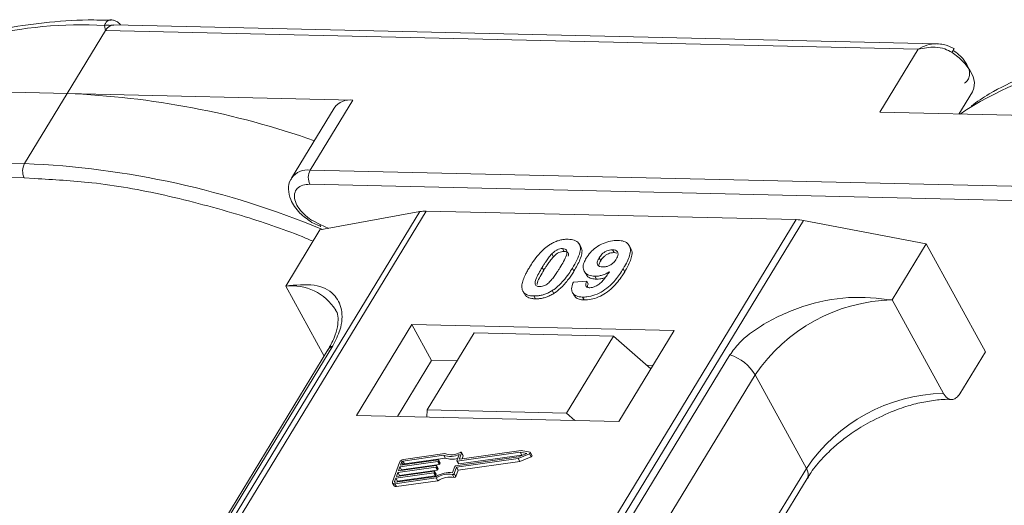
# Model space of a CAD drawing. Header units: millimetres. Extents: x 2145 to 3607, y 659 to 1692.
# Tile 55 of 85: x 3032 to 3075, y 1611 to 1632. Entities that reach past the tile are written whole.
import ezdxf

# ---------------------------------------------------------------- set-up
doc = ezdxf.new("R2010")
doc.units = ezdxf.units.MM

msp = doc.modelspace()

# ---------------------------------------------------------------- linework, layer by layer
at = {"color": 7, "linetype": 'Continuous', "lineweight": 15}
for p, q in [((3035.998, 1631.589), (3035.961, 1631.807)), ((3072.433, 1631.01), (3036.363, 1631.838)), ((3034.317, 1628.826), (3035.998, 1631.589)), ((3035.998, 1631.589), (3071.605, 1630.771)), ((3071.605, 1630.771), (3069.925, 1628.009)), ((3021.798, 1629.114), (3034.317, 1628.826)), ((3034.317, 1628.826), (3032.45, 1625.757)), ((3046.836, 1628.539), (3034.317, 1628.826)), ((3073.393, 1627.93), (3073.985, 1628.903)), ((3044.969, 1625.47), (3046.836, 1628.539)), ((3046.022, 1628.193), (3044.155, 1625.124)), ((3069.925, 1628.009), (3082.444, 1627.722)), ((3032.45, 1625.757), (2996.842, 1626.574)), ((2996.828, 1625.952), (3032.435, 1625.135)), ((3080.576, 1624.653), (3044.969, 1625.47)), ((3032.435, 1625.135), (3032.89, 1625.102)), ((3044.954, 1624.848), (3080.562, 1624.031)), ((3049.768, 1623.652), (3028.088, 1588.022)), ((3028.357, 1588.016), (3050.054, 1623.673)), ((3045.391, 1622.846), (3049.768, 1623.652)), ((3050.054, 1623.673), (3066.271, 1623.301)), ((3066.271, 1623.301), (3044.574, 1587.644)), ((3044.907, 1587.636), (3066.587, 1623.266)), ((3045.034, 1623.182), (3045.428, 1623.006)), ((3045.403, 1623.087), (3045.04, 1623.274)), ((3066.587, 1623.266), (3071.968, 1622.236)), ((3045.391, 1622.846), (3043.897, 1620.391)), ((3045.781, 1622.918), (3045.403, 1623.087)), ((3056.03, 1622.033), (3056.099, 1621.906)), ((3056.828, 1622.103), (3056.759, 1622.229)), ((3058.284, 1621.856), (3058.215, 1621.982)), ((3059.015, 1622.038), (3058.946, 1622.164)), ((3070.475, 1619.781), (3071.968, 1622.236)), ((3071.968, 1622.236), (3074.555, 1617.508)), ((3055.558, 1621.799), (3055.627, 1621.673)), ((3057.63, 1621.623), (3057.699, 1621.497)), ((3058.284, 1621.856), (3058.412, 1621.831)), ((3055.136, 1621.208), (3055.205, 1621.082)), ((3056.528, 1621.047), (3056.459, 1621.173)), ((3056.976, 1621.043), (3057.045, 1620.917)), ((3058.751, 1621.017), (3058.682, 1621.143)), ((3056.5, 1620.565), (3057.084, 1620.604)), ((3057.084, 1620.604), (3057.153, 1620.478)), ((3057.441, 1620.819), (3057.51, 1620.693)), ((3043.897, 1620.391), (3045.579, 1617.316)), ((3055.573, 1620.189), (3055.642, 1620.063)), ((3054.341, 1620.092), (3054.41, 1619.966)), ((3054.766, 1619.955), (3054.835, 1619.829)), ((3056.465, 1620.099), (3056.534, 1619.973)), ((3056.899, 1619.906), (3056.968, 1619.78)), ((3072.716, 1615.684), (3070.475, 1619.781)), ((3049.428, 1618.708), (3047, 1614.719)), ((3060.921, 1618.445), (3049.428, 1618.708)), ((3049.428, 1618.708), (3050.29, 1617.132)), ((3058.493, 1614.455), (3060.921, 1618.445)), ((3052.151, 1618.335), (3050.096, 1614.959)), ((3058.256, 1618.195), (3052.151, 1618.335)), ((3056.202, 1614.819), (3058.256, 1618.195)), ((3058.256, 1618.195), (3059.9, 1616.767)), ((3045.743, 1617.586), (3030.431, 1592.42)), ((3030.645, 1592.607), (3045.958, 1617.772)), ((3063.362, 1617.373), (3048.049, 1592.207)), ((3073.435, 1615.667), (3074.555, 1617.508)), ((3050.29, 1617.132), (3048.796, 1614.677)), ((3051.403, 1617.107), (3050.29, 1617.132)), ((3059.987, 1616.91), (3059.73, 1616.916)), ((3049.157, 1591.33), (3064.47, 1616.496)), ((3066.711, 1612.398), (3064.47, 1616.496)), ((3047, 1614.719), (3058.493, 1614.455)), ((3050.096, 1614.959), (3050.073, 1614.648)), ((3056.202, 1614.819), (3050.096, 1614.959)), ((3056.57, 1614.499), (3056.202, 1614.819)), ((3050.821, 1612.97), (3049.033, 1612.716)), ((3050.875, 1613.045), (3049.058, 1612.787)), ((3049.102, 1612.59), (3050.89, 1612.843)), ((3050.89, 1612.843), (3050.821, 1612.97)), ((3051.334, 1612.504), (3054.093, 1612.896)), ((3051.377, 1612.443), (3054.086, 1612.827)), ((3051.394, 1612.731), (3051.492, 1613.005)), ((3054.17, 1613.109), (3051.41, 1612.717)), ((3051.479, 1612.591), (3054.239, 1612.982)), ((3051.511, 1612.815), (3051.603, 1613.072)), ((3054.214, 1613.182), (3051.527, 1612.801)), ((3051.672, 1612.964), (3051.603, 1613.09)), ((3051.603, 1613.072), (3051.672, 1612.946)), ((3051.625, 1612.815), (3051.672, 1612.946)), ((3054.086, 1612.827), (3054.578, 1613.035)), ((3054.155, 1612.701), (3054.086, 1612.827)), ((3054.093, 1612.896), (3054.455, 1613.048)), ((3054.155, 1612.701), (3054.647, 1612.909)), ((3054.455, 1613.048), (3054.17, 1613.109)), ((3054.239, 1612.982), (3054.17, 1613.109)), ((3054.602, 1613.1), (3054.214, 1613.182)), ((3054.239, 1612.982), (3054.279, 1612.974)), ((3054.578, 1613.035), (3054.647, 1612.909)), ((3054.686, 1612.963), (3054.617, 1613.089)), ((3048.883, 1612.661), (3048.577, 1611.81)), ((3050.469, 1612.448), (3048.809, 1612.213)), ((3048.834, 1612.284), (3050.494, 1612.519)), ((3048.898, 1612.461), (3048.834, 1612.284)), ((3050.558, 1612.697), (3048.898, 1612.461)), ((3048.967, 1612.335), (3048.898, 1612.461)), ((3048.923, 1612.532), (3050.584, 1612.768)), ((3048.974, 1612.674), (3048.923, 1612.532)), ((3048.967, 1612.335), (3050.627, 1612.571)), ((3049.043, 1612.549), (3048.974, 1612.674)), ((3049.033, 1612.716), (3049.102, 1612.59)), ((3050.538, 1612.322), (3050.469, 1612.448)), ((3050.511, 1612.505), (3050.498, 1612.469)), ((3050.567, 1612.343), (3050.498, 1612.469)), ((3050.58, 1612.388), (3050.511, 1612.514)), ((3050.58, 1612.379), (3050.511, 1612.505)), ((3050.627, 1612.571), (3050.558, 1612.697)), ((3050.6, 1612.753), (3050.587, 1612.718)), ((3050.656, 1612.592), (3050.587, 1612.718)), ((3050.669, 1612.636), (3050.6, 1612.762)), ((3050.669, 1612.627), (3050.6, 1612.753)), ((3050.656, 1612.592), (3050.669, 1612.627)), ((3051.206, 1612.209), (3051.305, 1612.483)), ((3051.279, 1612.168), (3051.377, 1612.443)), ((3051.446, 1612.317), (3051.377, 1612.443)), ((3051.394, 1612.722), (3051.463, 1612.596)), ((3051.479, 1612.591), (3051.41, 1612.717)), ((3051.446, 1612.317), (3054.155, 1612.701)), ((3051.519, 1612.801), (3051.511, 1612.815)), ((3066.711, 1612.398), (3051.551, 1587.484)), ((3048.719, 1611.964), (3048.668, 1611.823)), ((3048.676, 1611.723), (3050.493, 1611.981)), ((3048.702, 1611.794), (3050.489, 1612.047)), ((3050.38, 1612.2), (3048.719, 1611.964)), ((3048.788, 1611.838), (3048.719, 1611.964)), ((3048.745, 1612.035), (3050.405, 1612.271)), ((3048.809, 1612.213), (3048.745, 1612.035)), ((3048.788, 1611.838), (3050.449, 1612.074)), ((3048.878, 1612.087), (3048.809, 1612.213)), ((3048.865, 1612.052), (3048.878, 1612.087)), ((3048.878, 1612.087), (3050.538, 1612.322)), ((3048.954, 1612.301), (3048.967, 1612.335)), ((3050.449, 1612.074), (3050.38, 1612.2)), ((3050.422, 1612.257), (3050.409, 1612.221)), ((3050.478, 1612.095), (3050.409, 1612.221)), ((3050.49, 1612.14), (3050.421, 1612.266)), ((3050.422, 1612.257), (3050.491, 1612.131)), ((3050.478, 1612.095), (3050.491, 1612.131)), ((3050.562, 1611.855), (3050.493, 1611.981)), ((3050.567, 1612.343), (3050.58, 1612.379)), ((3051.201, 1612.127), (3051.27, 1612.001)), ((3051.347, 1612.042), (3051.279, 1612.168)), ((3051.347, 1612.042), (3051.446, 1612.317)), ((3048.578, 1611.755), (3048.647, 1611.629)), ((3048.668, 1611.823), (3048.684, 1611.794)), ((3048.745, 1611.597), (3048.676, 1611.723)), ((3048.745, 1611.597), (3050.562, 1611.855)), ((3048.776, 1611.804), (3048.788, 1611.838)), ((3051.849, 1587.477), (3066.745, 1611.957))]:
    msp.add_line(p, q, dxfattribs=at)
at = {"color": 7, "linetype": 'Continuous', "lineweight": 15, "flags": 128}
for points in [[(3073.985, 1628.903), (3074.053, 1629.062), (3074.073, 1629.305), (3074.014, 1629.574), (3073.877, 1629.856), (3073.671, 1630.135), (3073.405, 1630.399), (3073.093, 1630.634)], [(3073.746, 1628.129), (3073.701, 1628.099), (3073.457, 1627.928)], [(3051.549, 1613.094), (3051.561, 1613.099), (3051.573, 1613.101), (3051.583, 1613.101), (3051.592, 1613.099), (3051.599, 1613.094), (3051.603, 1613.088), (3051.605, 1613.08), (3051.603, 1613.072)], [(3054.602, 1613.1), (3054.611, 1613.096), (3054.617, 1613.09), (3054.62, 1613.081), (3054.618, 1613.071), (3054.612, 1613.061), (3054.603, 1613.051), (3054.592, 1613.042), (3054.578, 1613.035)], [(3054.647, 1612.909), (3054.66, 1612.916), (3054.672, 1612.924), (3054.681, 1612.935), (3054.687, 1612.945), (3054.689, 1612.955), (3054.686, 1612.963)], [(3050.494, 1612.519), (3050.499, 1612.52), (3050.503, 1612.519), (3050.506, 1612.518), (3050.509, 1612.516), (3050.511, 1612.514), (3050.512, 1612.511), (3050.512, 1612.508), (3050.511, 1612.505)], [(3050.584, 1612.768), (3050.588, 1612.768), (3050.592, 1612.768), (3050.595, 1612.766), (3050.598, 1612.765), (3050.6, 1612.762), (3050.601, 1612.76), (3050.601, 1612.757), (3050.6, 1612.753)], [(3051.41, 1612.717), (3051.406, 1612.716), (3051.402, 1612.717), (3051.399, 1612.718), (3051.396, 1612.72), (3051.394, 1612.722), (3051.393, 1612.725), (3051.393, 1612.728), (3051.394, 1612.731)], [(3051.527, 1612.801), (3051.523, 1612.8), (3051.519, 1612.801), (3051.516, 1612.802), (3051.513, 1612.804), (3051.511, 1612.806), (3051.51, 1612.809), (3051.51, 1612.812), (3051.511, 1612.815)], [(3050.405, 1612.271), (3050.41, 1612.271), (3050.413, 1612.271), (3050.417, 1612.27), (3050.419, 1612.268), (3050.421, 1612.266), (3050.422, 1612.263), (3050.423, 1612.26), (3050.422, 1612.257)], [(3048.676, 1611.723), (3048.65, 1611.721), (3048.626, 1611.723), (3048.606, 1611.73), (3048.59, 1611.74), (3048.579, 1611.754), (3048.573, 1611.77), (3048.572, 1611.789), (3048.577, 1611.81)], [(3048.668, 1611.823), (3048.667, 1611.816), (3048.667, 1611.809), (3048.669, 1611.804), (3048.673, 1611.799), (3048.678, 1611.796), (3048.685, 1611.794), (3048.693, 1611.793), (3048.702, 1611.794)]]:
    msp.add_lwpolyline(points, dxfattribs=at)
at = {"color": 7, "linetype": 'Continuous', "lineweight": 15}
for centre, radius, start, end in [((3034.889, 1614.051), 17.788, 86.5445, 121.4052), ((3036.085, 1631.442), 0.385, 70.0796, 108.8478), ((3072.43, 1631.1), 0.81, 324.8839, 338.0058), ((3083.015, 1612.946), 17.788, 86.5445, 121.4052), ((3032.902, 1591.978), 36.876, 70.6012, 87.8011), ((3046.712, 1627.701), 0.847, 81.5639, 144.4913), ((3033.043, 1625.433), 0.676, 151.2883, 206.0774), ((3030.913, 1587.901), 37.888, 67.3508, 87.6751), ((3044.845, 1624.631), 0.849, 81.6058, 144.0845), ((3045.562, 1625.145), 0.676, 151.2883, 206.0774), ((3050.014, 1622.269), 1.404, 88.3644, 100.0749), ((3066.219, 1621.378), 1.923, 78.9596, 88.4511), ((3045.516, 1623.057), 0.118, 165.0867, 215.6979), ((3044.137, 1618.083), 2.32, 32.7281, 95.9449), ((3070.642, 1612.344), 7.439, 91.2925, 146.0732), ((3046.156, 1617.329), 0.486, 114.0472, 148.0355), ((3062.72, 1615.424), 2.052, 31.4947, 71.765), ((3072.884, 1608.246), 7.439, 91.2925, 146.0732), ((3051.112, 1613.829), 0.907, 251.2927, 294.8085), ((3051.157, 1613.813), 0.819, 249.8549, 298.6145), ((3051.171, 1613.646), 0.85, 250.6487, 287.8017), ((3051.652, 1612.954), 0.0214, 336.1246, 26.8104), ((3049.088, 1612.56), 0.229, 97.4207, 153.8527), ((3049.043, 1612.64), 0.0762, 97.4207, 153.8527), ((3049.112, 1612.513), 0.0769, 97.5763, 152.4403), ((3050.464, 1612.486), 0.0381, 277.4207, 333.8527), ((3050.553, 1612.734), 0.0381, 277.4207, 333.8527), ((3050.622, 1612.608), 0.0381, 277.4207, 333.8527), ((3050.659, 1612.631), 0.011, 336.9348, 26.0002), ((3051.339, 1612.466), 0.0381, 97.4207, 153.8527), ((3051.475, 1612.605), 0.0149, 216.6597, 287.1115), ((3066.37, 1612.151), 0.422, 332.7392, 35.9387), ((3050.375, 1612.238), 0.0381, 277.4207, 333.8527), ((3050.444, 1612.112), 0.0381, 277.4207, 333.8527), ((3051.092, 1611.041), 1.173, 84.4424, 120.9301), ((3050.481, 1612.135), 0.011, 336.9348, 26.0002), ((3051.035, 1611.144), 0.998, 80.3986, 122.9491), ((3050.533, 1612.36), 0.0381, 277.4207, 333.8527), ((3051.104, 1611.017), 0.998, 80.3986, 122.9491), ((3050.57, 1612.383), 0.011, 336.9348, 26.0002), ((3051.212, 1612.2), 0.0736, 261.7629, 334.647), ((3051.281, 1612.074), 0.0736, 261.7629, 334.647), ((3048.719, 1611.682), 0.0892, 216.6597, 287.1115)]:
    msp.add_arc(centre, radius, start, end, dxfattribs=at)
for points, knots in [([(3036.253, 1632.039), (3035.911, 1632.047), (3034.897, 1632.071), (3033.294, 1631.951), (3031.451, 1631.684), (3029.708, 1631.258), (3028.082, 1630.672), (3026.769, 1630.053), (3026.066, 1629.57), (3025.806, 1629.391)], [0, 0, 0, 0, 0.082192, 0.244094, 0.406946, 0.570776, 0.735755, 0.902211, 1, 1, 1, 1]), ([(3035.961, 1631.807), (3035.971, 1631.84), (3035.992, 1631.912), (3036.059, 1631.994), (3036.145, 1632.043), (3036.213, 1632.067), (3036.25, 1632.055), (3036.254, 1632.054)], [0, 0, 0, 0, 0.2169636, 0.4741671, 0.7154281, 0.9711189, 1, 1, 1, 1]), ([(3036.363, 1631.827), (3036.324, 1631.829), (3036.275, 1631.832), (3036.227, 1631.809), (3036.216, 1631.804)], [0, 0, 0, 0, 0.778572, 1, 1, 1, 1]), ([(3036.661, 1631.831), (3036.654, 1631.841), (3036.615, 1631.898), (3036.519, 1631.972), (3036.383, 1632.043), (3036.29, 1632.053), (3036.243, 1632.057)], [0, 0, 0, 0, 0.066072, 0.374284, 0.687294, 1, 1, 1, 1]), ([(3071.605, 1630.771), (3071.732, 1630.838), (3071.984, 1630.972), (3072.258, 1630.998), (3072.395, 1631.01)], [0, 0, 0, 0, 0.500456, 1, 1, 1, 1]), ([(3073.181, 1630.796), (3073.033, 1630.87), (3072.794, 1630.988), (3072.533, 1631.004), (3072.434, 1631.01)], [0, 0, 0, 0, 0.6234767, 1, 1, 1, 1]), ([(3084.379, 1630.935), (3084.038, 1630.943), (3083.024, 1630.967), (3081.42, 1630.846), (3079.577, 1630.579), (3077.835, 1630.154), (3076.209, 1629.567), (3074.895, 1628.949), (3074.193, 1628.466), (3073.933, 1628.287)], [0, 0, 0, 0, 0.082192, 0.244094, 0.406946, 0.570776, 0.735755, 0.902211, 1, 1, 1, 1]), ([(3073.093, 1630.634), (3072.989, 1630.688), (3072.759, 1630.809), (3072.238, 1630.893), (3071.853, 1630.819), (3071.605, 1630.771)], [0, 0, 0, 0, 0.2270634, 0.5015869, 1, 1, 1, 1]), ([(3073.643, 1629.285), (3073.697, 1629.329), (3073.807, 1629.418), (3073.873, 1629.618), (3073.862, 1629.85), (3073.784, 1630.017), (3073.746, 1630.1)], [0, 0, 0, 0, 0.245513, 0.5, 0.754487, 1, 1, 1, 1]), ([(3032.89, 1625.102), (3033.72, 1625.056), (3035.562, 1624.955), (3038.613, 1624.413), (3041.707, 1623.581), (3043.892, 1622.862), (3044.933, 1622.422), (3045.092, 1622.354)], [0, 0, 0, 0, 0.216275, 0.479557, 0.750255, 0.961851, 1, 1, 1, 1]), ([(3044.169, 1625.121), (3044.152, 1625.101), (3044.038, 1624.969), (3043.999, 1624.62), (3044.083, 1624.219), (3044.276, 1623.872), (3044.56, 1623.517), (3044.851, 1623.311), (3045.034, 1623.182)], [0, 0, 0, 0, 0.037615, 0.241517, 0.451999, 0.598171, 0.747954, 1, 1, 1, 1]), ([(3045.04, 1623.274), (3045.037, 1623.276), (3044.902, 1623.345), (3044.674, 1623.55), (3044.416, 1623.855), (3044.279, 1624.168), (3044.265, 1624.451), (3044.383, 1624.679), (3044.619, 1624.827), (3044.844, 1624.841), (3044.954, 1624.848)], [0, 0, 0, 0, 0.003628, 0.149327, 0.295025, 0.432885, 0.570744, 0.716442, 0.862141, 1, 1, 1, 1]), ([(3055.472, 1622.207), (3055.523, 1622.237), (3055.626, 1622.299), (3055.79, 1622.367), (3055.957, 1622.414), (3056.092, 1622.435), (3056.2, 1622.442), (3056.252, 1622.442), (3056.279, 1622.442)], [0, 0, 0, 0, 0.193776, 0.3936, 0.587864, 0.788908, 0.894169, 1, 1, 1, 1]), ([(3056.279, 1622.442), (3056.372, 1622.433), (3056.56, 1622.416), (3056.739, 1622.289), (3056.824, 1622.104), (3056.781, 1621.731), (3056.596, 1621.41), (3056.459, 1621.173)], [0, 0, 0, 0, 0.147566, 0.296688, 0.431278, 0.580404, 1, 1, 1, 1]), ([(3057.063, 1621.612), (3057.118, 1621.694), (3057.23, 1621.86), (3057.492, 1622.09), (3057.804, 1622.267), (3058.143, 1622.38), (3058.347, 1622.388), (3058.453, 1622.392)], [0, 0, 0, 0, 0.197927, 0.397728, 0.597413, 0.790584, 1, 1, 1, 1]), ([(3058.453, 1622.392), (3058.547, 1622.383), (3058.734, 1622.366), (3058.917, 1622.235), (3059.013, 1622.043), (3058.985, 1621.711), (3058.834, 1621.398), (3058.704, 1621.18), (3058.682, 1621.143)], [0, 0, 0, 0, 0.148288, 0.297745, 0.443713, 0.607791, 0.934708, 1, 1, 1, 1]), ([(3054.584, 1621.221), (3054.635, 1621.303), (3054.752, 1621.489), (3055.002, 1621.812), (3055.26, 1622.069), (3055.451, 1622.194), (3055.472, 1622.207)], [0, 0, 0, 0, 0.236731, 0.537555, 0.949668, 1, 1, 1, 1]), ([(3055.558, 1621.799), (3055.601, 1621.841), (3055.67, 1621.909), (3055.795, 1621.985), (3055.908, 1622.023), (3055.986, 1622.032), (3056.025, 1622.032), (3056.03, 1622.033)], [0, 0, 0, 0, 0.334804, 0.542561, 0.750382, 0.970721, 1, 1, 1, 1]), ([(3055.627, 1621.673), (3055.67, 1621.715), (3055.739, 1621.783), (3055.864, 1621.859), (3055.977, 1621.897), (3056.055, 1621.906), (3056.094, 1621.906), (3056.099, 1621.906)], [0, 0, 0, 0, 0.334804, 0.542561, 0.750382, 0.970721, 1, 1, 1, 1]), ([(3056.03, 1622.033), (3056.069, 1622.028), (3056.139, 1622.02), (3056.205, 1621.971), (3056.231, 1621.879), (3056.197, 1621.709), (3056.075, 1621.467), (3055.965, 1621.283), (3055.91, 1621.19)], [0, 0, 0, 0, 0.104614, 0.188814, 0.273512, 0.444127, 0.719481, 1, 1, 1, 1]), ([(3056.099, 1621.906), (3056.138, 1621.902), (3056.208, 1621.894), (3056.273, 1621.845), (3056.296, 1621.778), (3056.284, 1621.724), (3056.278, 1621.698)], [0, 0, 0, 0, 0.293658, 0.530016, 0.767769, 1, 1, 1, 1]), ([(3056.528, 1621.047), (3056.577, 1621.129), (3056.727, 1621.384), (3056.871, 1621.722), (3056.894, 1621.999), (3056.833, 1622.075), (3056.816, 1622.096)], [0, 0, 0, 0, 0.220552, 0.687786, 0.91457, 1, 1, 1, 1]), ([(3057.63, 1621.623), (3057.665, 1621.676), (3057.721, 1621.761), (3057.842, 1621.87), (3057.96, 1621.934), (3058.091, 1621.977), (3058.171, 1621.98), (3058.215, 1621.982)], [0, 0, 0, 0, 0.2913202, 0.4655393, 0.6416315, 0.798664, 1, 1, 1, 1]), ([(3058.215, 1621.982), (3058.261, 1621.977), (3058.355, 1621.966), (3058.436, 1621.891), (3058.469, 1621.792), (3058.442, 1621.679), (3058.401, 1621.605), (3058.382, 1621.571)], [0, 0, 0, 0, 0.207955, 0.420406, 0.62732, 0.827707, 1, 1, 1, 1]), ([(3058.751, 1621.017), (3058.799, 1621.099), (3058.944, 1621.347), (3059.072, 1621.68), (3059.08, 1621.944), (3059.017, 1622.016), (3059.004, 1622.031)], [0, 0, 0, 0, 0.227122, 0.68486, 0.934898, 1, 1, 1, 1]), ([(3055.136, 1621.208), (3055.162, 1621.249), (3055.212, 1621.331), (3055.284, 1621.442), (3055.351, 1621.54), (3055.414, 1621.627), (3055.481, 1621.714), (3055.532, 1621.771), (3055.558, 1621.799)], [0, 0, 0, 0, 0.2059417, 0.4119594, 0.558149, 0.7045024, 0.8518015, 1, 1, 1, 1]), ([(3055.205, 1621.082), (3055.23, 1621.123), (3055.281, 1621.205), (3055.353, 1621.316), (3055.42, 1621.414), (3055.483, 1621.501), (3055.549, 1621.588), (3055.601, 1621.645), (3055.627, 1621.673)], [0, 0, 0, 0, 0.205942, 0.411959, 0.558149, 0.704502, 0.851801, 1, 1, 1, 1]), ([(3057.441, 1620.819), (3057.348, 1620.829), (3057.162, 1620.849), (3056.991, 1620.987), (3056.913, 1621.179), (3056.946, 1621.399), (3057.027, 1621.548), (3057.063, 1621.612)], [0, 0, 0, 0, 0.210189, 0.421773, 0.623603, 0.837034, 1, 1, 1, 1]), ([(3057.783, 1621.226), (3057.737, 1621.231), (3057.651, 1621.24), (3057.568, 1621.3), (3057.537, 1621.382), (3057.558, 1621.494), (3057.603, 1621.575), (3057.63, 1621.623)], [0, 0, 0, 0, 0.213937, 0.398075, 0.583091, 0.751666, 1, 1, 1, 1]), ([(3057.617, 1621.276), (3057.619, 1621.302), (3057.626, 1621.372), (3057.671, 1621.449), (3057.699, 1621.497)], [0, 0, 0, 0, 0.366323, 1, 1, 1, 1]), ([(3057.699, 1621.497), (3057.734, 1621.55), (3057.79, 1621.635), (3057.911, 1621.744), (3058.029, 1621.808), (3058.16, 1621.851), (3058.24, 1621.854), (3058.284, 1621.856)], [0, 0, 0, 0, 0.29132, 0.465539, 0.641632, 0.798664, 1, 1, 1, 1]), ([(3058.382, 1621.571), (3058.349, 1621.522), (3058.294, 1621.44), (3058.169, 1621.338), (3058.041, 1621.273), (3057.907, 1621.23), (3057.825, 1621.228), (3057.783, 1621.226)], [0, 0, 0, 0, 0.267394, 0.447214, 0.627122, 0.813065, 1, 1, 1, 1]), ([(3054.262, 1620.222), (3054.254, 1620.256), (3054.238, 1620.325), (3054.249, 1620.472), (3054.299, 1620.662), (3054.389, 1620.87), (3054.487, 1621.057), (3054.551, 1621.166), (3054.584, 1621.221)], [0, 0, 0, 0, 0.118441, 0.239346, 0.459593, 0.684925, 0.84224, 1, 1, 1, 1]), ([(3055.015, 1620.364), (3054.969, 1620.37), (3054.895, 1620.38), (3054.835, 1620.436), (3054.817, 1620.532), (3054.854, 1620.702), (3054.978, 1620.942), (3055.083, 1621.119), (3055.136, 1621.208)], [0, 0, 0, 0, 0.12537, 0.20229, 0.279179, 0.464758, 0.730582, 1, 1, 1, 1]), ([(3054.908, 1620.45), (3054.912, 1620.483), (3054.927, 1620.599), (3055.051, 1620.816), (3055.153, 1620.993), (3055.205, 1621.082)], [0, 0, 0, 0, 0.166989, 0.580698, 1, 1, 1, 1]), ([(3055.91, 1621.19), (3055.885, 1621.15), (3055.834, 1621.068), (3055.762, 1620.957), (3055.695, 1620.858), (3055.631, 1620.771), (3055.565, 1620.683), (3055.513, 1620.626), (3055.487, 1620.598)], [0, 0, 0, 0, 0.20527, 0.410616, 0.55715, 0.703844, 0.851471, 1, 1, 1, 1]), ([(3056.459, 1621.173), (3056.408, 1621.091), (3056.291, 1620.905), (3056.046, 1620.588), (3055.79, 1620.332), (3055.6, 1620.208), (3055.573, 1620.189)], [0, 0, 0, 0, 0.237281, 0.538591, 0.932677, 1, 1, 1, 1]), ([(3055.642, 1620.063), (3055.69, 1620.096), (3055.788, 1620.162), (3055.951, 1620.301), (3056.123, 1620.479), (3056.284, 1620.68), (3056.418, 1620.87), (3056.492, 1620.988), (3056.528, 1621.047)], [0, 0, 0, 0, 0.118595, 0.239509, 0.447458, 0.659935, 0.829685, 1, 1, 1, 1]), ([(3058.682, 1621.143), (3058.631, 1621.062), (3058.474, 1620.815), (3058.202, 1620.476), (3057.812, 1620.168), (3057.45, 1619.988), (3057.133, 1619.91), (3056.961, 1619.907), (3056.899, 1619.906)], [0, 0, 0, 0, 0.142337, 0.429127, 0.589943, 0.751205, 0.909895, 1, 1, 1, 1]), ([(3055.487, 1620.598), (3055.444, 1620.556), (3055.375, 1620.488), (3055.251, 1620.413), (3055.139, 1620.374), (3055.061, 1620.365), (3055.021, 1620.364), (3055.015, 1620.364)], [0, 0, 0, 0, 0.333678, 0.540413, 0.747264, 0.961209, 1, 1, 1, 1]), ([(3056.968, 1619.78), (3057.069, 1619.784), (3057.271, 1619.791), (3057.606, 1619.901), (3057.935, 1620.079), (3058.313, 1620.394), (3058.566, 1620.722), (3058.714, 1620.957), (3058.751, 1621.017)], [0, 0, 0, 0, 0.14324, 0.28761, 0.430449, 0.591135, 0.89544, 1, 1, 1, 1]), ([(3057.084, 1620.604), (3057.064, 1620.555), (3057.033, 1620.479), (3057.044, 1620.389), (3057.09, 1620.34), (3057.154, 1620.318), (3057.201, 1620.315), (3057.219, 1620.314)], [0, 0, 0, 0, 0.3447142, 0.5290593, 0.7142089, 0.8921959, 1, 1, 1, 1]), ([(3057.056, 1620.924), (3057.07, 1620.894), (3057.112, 1620.799), (3057.273, 1620.714), (3057.44, 1620.699), (3057.51, 1620.693)], [0, 0, 0, 0, 0.20752, 0.66568, 1, 1, 1, 1]), ([(3057.219, 1620.314), (3057.26, 1620.316), (3057.341, 1620.321), (3057.487, 1620.379), (3057.652, 1620.481), (3057.866, 1620.702), (3057.996, 1620.886), (3058.085, 1621.013)], [0, 0, 0, 0, 0.112015, 0.224355, 0.367768, 0.565827, 1, 1, 1, 1]), ([(3058.085, 1621.013), (3058.034, 1620.984), (3057.93, 1620.925), (3057.791, 1620.873), (3057.681, 1620.843), (3057.599, 1620.828), (3057.519, 1620.82), (3057.467, 1620.819), (3057.441, 1620.819)], [0, 0, 0, 0, 0.243491, 0.496266, 0.61821, 0.741704, 0.870158, 1, 1, 1, 1]), ([(3057.51, 1620.693), (3057.559, 1620.694), (3057.66, 1620.696), (3057.793, 1620.726), (3057.871, 1620.753), (3057.892, 1620.76)], [0, 0, 0, 0, 0.409454, 0.83528, 1, 1, 1, 1]), ([(3045.958, 1617.772), (3046.076, 1618.007), (3046.377, 1618.607), (3046.389, 1619.402), (3046.034, 1620.106), (3045.219, 1620.522), (3044.336, 1620.434), (3043.897, 1620.391)], [0, 0, 0, 0, 0.125713, 0.321276, 0.524466, 0.763484, 1, 1, 1, 1]), ([(3054.766, 1619.955), (3054.719, 1619.958), (3054.624, 1619.963), (3054.498, 1619.993), (3054.39, 1620.044), (3054.323, 1620.107), (3054.283, 1620.168), (3054.269, 1620.204), (3054.262, 1620.222)], [0, 0, 0, 0, 0.192635, 0.388697, 0.582015, 0.783044, 0.890959, 1, 1, 1, 1]), ([(3055.573, 1620.189), (3055.522, 1620.159), (3055.419, 1620.098), (3055.255, 1620.03), (3055.088, 1619.982), (3054.952, 1619.962), (3054.845, 1619.955), (3054.792, 1619.955), (3054.766, 1619.955)], [0, 0, 0, 0, 0.193769, 0.393564, 0.587886, 0.789131, 0.894283, 1, 1, 1, 1]), ([(3056.899, 1619.906), (3056.805, 1619.915), (3056.637, 1619.932), (3056.479, 1620.048), (3056.409, 1620.224), (3056.438, 1620.409), (3056.487, 1620.532), (3056.5, 1620.565)], [0, 0, 0, 0, 0.242788, 0.438865, 0.634801, 0.900936, 1, 1, 1, 1]), ([(3057.114, 1620.337), (3057.116, 1620.363), (3057.121, 1620.408), (3057.143, 1620.457), (3057.153, 1620.478)], [0, 0, 0, 0, 0.569737, 1, 1, 1, 1]), ([(3054.413, 1619.968), (3054.426, 1619.955), (3054.461, 1619.915), (3054.552, 1619.872), (3054.658, 1619.844), (3054.755, 1619.832), (3054.808, 1619.83), (3054.835, 1619.829)], [0, 0, 0, 0, 0.143925, 0.415852, 0.697483, 0.848301, 1, 1, 1, 1]), ([(3054.835, 1619.829), (3054.884, 1619.829), (3054.982, 1619.83), (3055.141, 1619.853), (3055.306, 1619.898), (3055.447, 1619.955), (3055.559, 1620.013), (3055.614, 1620.046), (3055.642, 1620.063)], [0, 0, 0, 0, 0.193594, 0.390501, 0.584817, 0.78683, 0.892868, 1, 1, 1, 1]), ([(3056.537, 1619.975), (3056.573, 1619.928), (3056.642, 1619.835), (3056.815, 1619.788), (3056.929, 1619.782), (3056.968, 1619.78)], [0, 0, 0, 0, 0.4158523, 0.8021376, 1, 1, 1, 1]), ([(3070.475, 1619.781), (3069.844, 1619.849), (3068.583, 1619.986), (3066.537, 1619.562), (3064.902, 1618.812), (3063.84, 1618.026), (3063.491, 1617.55), (3063.362, 1617.373)], [0, 0, 0, 0, 0.249096, 0.498243, 0.745205, 0.90541, 1, 1, 1, 1]), ([(3046.081, 1619.335), (3046.092, 1619.32), (3046.161, 1619.227), (3046.198, 1619.023), (3046.181, 1618.618), (3046.047, 1618.137), (3045.841, 1617.766), (3045.741, 1617.585)], [0, 0, 0, 0, 0.054359, 0.333223, 0.559722, 0.78604, 1, 1, 1, 1]), ([(3069.5, 1614.433), (3069.85, 1614.608), (3070.342, 1614.855), (3071.08, 1615.114), (3071.694, 1615.284), (3072.376, 1615.393), (3072.843, 1615.435), (3073.052, 1615.416), (3073.067, 1615.415)], [0, 0, 0, 0, 0.288391, 0.40474, 0.594322, 0.785544, 0.984773, 1, 1, 1, 1]), ([(3073.435, 1615.667), (3073.389, 1615.605), (3073.297, 1615.481), (3073.126, 1615.406), (3072.954, 1615.427), (3072.812, 1615.531), (3072.743, 1615.64), (3072.716, 1615.684)], [0, 0, 0, 0, 0.2146939, 0.4293877, 0.6440816, 0.8587754, 1, 1, 1, 1]), ([(3066.761, 1611.96), (3066.809, 1612.045), (3066.98, 1612.344), (3067.387, 1612.823), (3067.914, 1613.336), (3068.469, 1613.785), (3068.996, 1614.147), (3069.365, 1614.356), (3069.5, 1614.433)], [0, 0, 0, 0, 0.097286, 0.340622, 0.525469, 0.686972, 0.885597, 1, 1, 1, 1])]:
    msp.add_open_spline(points, degree=3, knots=knots, dxfattribs=at)
for points in [[(3036.216, 1631.804), (3036.176, 1631.78), (3036.096, 1631.731), (3036.031, 1631.636), (3035.998, 1631.589)], [(3073.127, 1630.736), (3073.257, 1630.641), (3073.518, 1630.449), (3073.67, 1630.216), (3073.746, 1630.1)]]:
    msp.add_open_spline(points, degree=3, dxfattribs=at)

doc.saveas('drawing.dxf')
